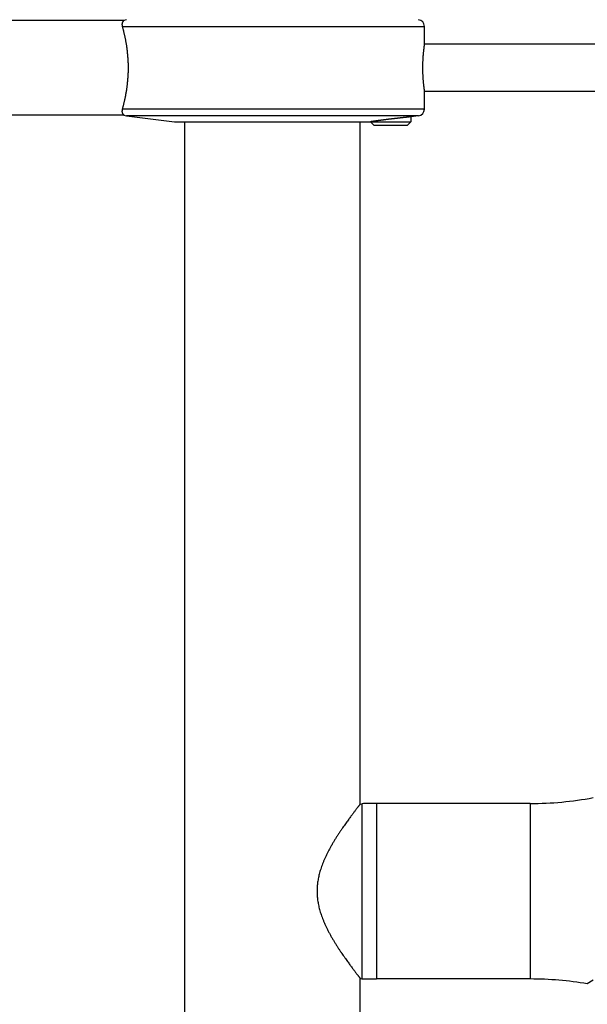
# Model space of a CAD drawing. Header units: millimetres. Extents: x 160 to 318, y 73 to 291.
# Tile 102 of 129: x 271 to 280, y 226 to 240. Entities that reach past the tile are written whole.
import ezdxf

# ---------------------------------------------------------------- set-up
doc = ezdxf.new("R2010")
doc.units = ezdxf.units.MM
doc.header["$LTSCALE"] = 30.734
doc.layers.get('0').update_dxf_attribs({"linetype": 'CONTINUOUS'})

msp = doc.modelspace()

# ---------------------------------------------------------------- linework, layer by layer
at = {"color": 7, "linetype": 'Continuous'}
for p, q in [((272.846, 240.087), (266.916, 240.087)), ((277.296, 239.737), (277.296, 240)), ((290.396, 239.737), (277.296, 239.737)), ((277.296, 238.774), (277.296, 239.037)), ((290.396, 239.037), (277.296, 239.037)), ((272.846, 238.687), (266.916, 238.687)), ((272.884, 238.675), (273.596, 238.587)), ((277.208, 238.675), (277.096, 238.661)), ((277.096, 238.661), (277.096, 238.587)), ((273.596, 238.587), (277.096, 238.587)), ((273.746, 204.287), (273.746, 238.587)), ((276.346, 228.478), (276.346, 238.587)), ((276.496, 238.587), (276.546, 238.537)), ((276.546, 238.537), (277.046, 238.537)), ((277.096, 238.587), (277.046, 238.537)), ((276.346, 228.478), (276.368, 228.484)), ((276.368, 228.484), (276.368, 225.89)), ((278.865, 228.487), (276.588, 228.487)), ((276.346, 225.896), (276.368, 225.89)), ((276.346, 204.287), (276.346, 225.896)), ((278.865, 225.887), (276.588, 225.887))]:
    msp.add_line(p, q, dxfattribs=at)
at = {"color": 9, "linetype": 'Continuous'}
for p, q in [((272.821, 240), (277.296, 240)), ((277.296, 238.774), (272.821, 238.774)), ((277.208, 238.675), (272.884, 238.675)), ((276.588, 228.487), (276.588, 225.887)), ((278.865, 228.487), (278.865, 225.887)), ((279.794, 225.872), (279.709, 225.816))]:
    msp.add_line(p, q, dxfattribs=at)
at = {"color": 7, "linetype": 'Continuous'}
for centre, radius, start, end in [((272.896, 240), 0.1, 97, 119.8879), ((277.196, 240), 0.1, 0, 83), ((272.896, 238.774), 0.1, 240.1121, 263), ((277.196, 238.774), 0.1, 277, 0), ((276.588, 220.512), 7.975, 90, 91.5826), ((278.865, 233.512), 5.025, 270, 280.6549), ((276.588, 233.862), 7.975, 268.4174, 270), ((278.865, 220.862), 5.025, 80.3291, 90)]:
    msp.add_arc(centre, radius, start, end, dxfattribs=at)
for points, knots in [([(272.846, 240.087), (272.846, 240.087), (272.845, 240.086), (272.843, 240.085), (272.841, 240.083), (272.838, 240.081), (272.835, 240.077), (272.831, 240.072), (272.827, 240.067), (272.824, 240.06), (272.821, 240.053), (272.819, 240.046), (272.818, 240.039), (272.817, 240.031), (272.818, 240.024), (272.818, 240.016), (272.819, 240.008), (272.821, 240.003), (272.821, 240)], [0, 0, 0, 0, 0.00137192, 0.00316028, 0.00585883, 0.00967498, 0.01471251, 0.02091646, 0.02792531, 0.03518234, 0.04252615, 0.04996306, 0.05751062, 0.06512606, 0.07280221, 0.08055142, 0.08836315, 0.09621644, 0.09621644, 0.09621644, 0.09621644]), ([(272.821, 240), (272.823, 239.996), (272.825, 239.986), (272.829, 239.971), (272.834, 239.955), (272.838, 239.937), (272.842, 239.919), (272.847, 239.9), (272.852, 239.88), (272.856, 239.86), (272.861, 239.838), (272.865, 239.816), (272.87, 239.793), (272.874, 239.769), (272.878, 239.745), (272.882, 239.72), (272.886, 239.695), (272.889, 239.67), (272.892, 239.644), (272.895, 239.618), (272.898, 239.591), (272.9, 239.564), (272.902, 239.537), (272.904, 239.51), (272.906, 239.483), (272.907, 239.456), (272.907, 239.428), (272.908, 239.401), (272.908, 239.373), (272.907, 239.346), (272.907, 239.319), (272.906, 239.291), (272.904, 239.264), (272.902, 239.237), (272.9, 239.21), (272.898, 239.183), (272.895, 239.157), (272.892, 239.13), (272.889, 239.105), (272.886, 239.079), (272.882, 239.054), (272.878, 239.029), (272.874, 239.005), (272.87, 238.982), (272.865, 238.959), (272.861, 238.936), (272.856, 238.915), (272.852, 238.894), (272.847, 238.874), (272.842, 238.855), (272.838, 238.837), (272.834, 238.82), (272.829, 238.804), (272.825, 238.788), (272.823, 238.779), (272.821, 238.774)], [0, 0, 0, 0, 0.014693, 0.030428, 0.04718, 0.06491, 0.083591, 0.103175, 0.123622, 0.144882, 0.1669, 0.18963, 0.213005, 0.236982, 0.26149, 0.286487, 0.31191, 0.337708, 0.363841, 0.390252, 0.416912, 0.443771, 0.470809, 0.497977, 0.525258, 0.552622, 0.580037, 0.607494, 0.634952, 0.662409, 0.689825, 0.717188, 0.744469, 0.771637, 0.798675, 0.825534, 0.852194, 0.878605, 0.904738, 0.930536, 0.955959, 0.980956, 1.005464, 1.02944, 1.052816, 1.075545, 1.097564, 1.118824, 1.139271, 1.158855, 1.177536, 1.195266, 1.212018, 1.227753, 1.242446, 1.242446, 1.242446, 1.242446]), ([(277.296, 239.737), (277.296, 239.737), (277.296, 239.735), (277.295, 239.733), (277.295, 239.731), (277.294, 239.727), (277.294, 239.723), (277.293, 239.718), (277.292, 239.712), (277.291, 239.705), (277.29, 239.698), (277.289, 239.69), (277.288, 239.682), (277.287, 239.672), (277.286, 239.662), (277.284, 239.652), (277.283, 239.64), (277.282, 239.628), (277.28, 239.616), (277.279, 239.603), (277.278, 239.59), (277.277, 239.576), (277.275, 239.562), (277.274, 239.547), (277.273, 239.532), (277.272, 239.517), (277.271, 239.501), (277.271, 239.485), (277.27, 239.469), (277.27, 239.453), (277.269, 239.437), (277.269, 239.42), (277.269, 239.404), (277.269, 239.387), (277.269, 239.371), (277.269, 239.354), (277.269, 239.338), (277.27, 239.321), (277.27, 239.305), (277.271, 239.289), (277.271, 239.273), (277.272, 239.258), (277.273, 239.242), (277.274, 239.227), (277.275, 239.213), (277.277, 239.198), (277.278, 239.185), (277.279, 239.171), (277.28, 239.158), (277.282, 239.146), (277.283, 239.134), (277.284, 239.123), (277.286, 239.112), (277.287, 239.102), (277.288, 239.093), (277.289, 239.084), (277.29, 239.076), (277.291, 239.069), (277.292, 239.062), (277.293, 239.057), (277.294, 239.051), (277.294, 239.047), (277.295, 239.044), (277.295, 239.041), (277.296, 239.039), (277.296, 239.038), (277.296, 239.037)], [0, 0, 0, 0, 0.0015879, 0.0035697, 0.0063406, 0.0098935, 0.0142245, 0.0193238, 0.0251814, 0.0317879, 0.0391243, 0.0471804, 0.0559467, 0.0653957, 0.0754948, 0.086221, 0.097558, 0.1094681, 0.121931, 0.1349056, 0.1483662, 0.1622762, 0.1765972, 0.1913024, 0.2063447, 0.2217012, 0.2373254, 0.2531889, 0.269256, 0.2854857, 0.3018557, 0.3183181, 0.3348534, 0.3514182, 0.3679831, 0.3845184, 0.4009808, 0.4173508, 0.4335805, 0.4496477, 0.4655112, 0.4811355, 0.4964921, 0.5115343, 0.5262397, 0.5405607, 0.5544708, 0.5679315, 0.5809062, 0.5933692, 0.6052794, 0.6166166, 0.6273428, 0.6374424, 0.646892, 0.6556587, 0.6637148, 0.6710512, 0.6776579, 0.6835154, 0.6886148, 0.6929458, 0.6964987, 0.6992697, 0.7012515, 0.7028394, 0.7028394, 0.7028394, 0.7028394]), ([(272.821, 238.774), (272.821, 238.771), (272.819, 238.766), (272.818, 238.759), (272.818, 238.751), (272.817, 238.743), (272.818, 238.736), (272.819, 238.728), (272.821, 238.721), (272.824, 238.714), (272.827, 238.708), (272.831, 238.702), (272.835, 238.697), (272.838, 238.694), (272.841, 238.691), (272.843, 238.689), (272.845, 238.688), (272.846, 238.687), (272.846, 238.687)], [0, 0, 0, 0, 0.00780696, 0.01557087, 0.0232752, 0.03090732, 0.03847916, 0.04598743, 0.05338085, 0.0606754, 0.06789137, 0.07490983, 0.08112349, 0.08615979, 0.0900718, 0.09293887, 0.09484531, 0.09621681, 0.09621681, 0.09621681, 0.09621681]), ([(277.096, 238.661), (277.095, 238.661), (277.094, 238.661), (277.092, 238.66), (277.09, 238.66), (277.086, 238.66), (277.082, 238.659), (277.078, 238.659), (277.072, 238.658), (277.066, 238.658), (277.059, 238.657), (277.052, 238.656), (277.044, 238.655), (277.035, 238.654), (277.026, 238.653), (277.016, 238.652), (277.006, 238.651), (276.995, 238.65), (276.983, 238.649), (276.971, 238.647), (276.959, 238.646), (276.946, 238.645), (276.933, 238.643), (276.92, 238.642), (276.906, 238.64), (276.892, 238.638), (276.878, 238.637), (276.863, 238.635), (276.848, 238.633), (276.833, 238.632), (276.819, 238.63), (276.804, 238.628), (276.789, 238.626), (276.774, 238.624), (276.759, 238.623), (276.744, 238.621), (276.729, 238.619), (276.715, 238.617), (276.7, 238.615), (276.686, 238.613), (276.672, 238.612), (276.659, 238.61), (276.646, 238.608), (276.633, 238.606), (276.62, 238.605), (276.608, 238.603), (276.597, 238.602), (276.586, 238.6), (276.576, 238.599), (276.566, 238.597), (276.557, 238.596), (276.548, 238.595), (276.54, 238.594), (276.532, 238.592), (276.526, 238.592), (276.519, 238.591), (276.514, 238.59), (276.509, 238.589), (276.505, 238.589), (276.502, 238.588), (276.5, 238.588), (276.498, 238.587), (276.496, 238.587), (276.496, 238.587)], [0, 0, 0, 0, 0.0014898, 0.0033488, 0.0059448, 0.0092715, 0.0133218, 0.0180863, 0.0235505, 0.0297047, 0.0365347, 0.0440216, 0.0521469, 0.0608951, 0.070246, 0.0801672, 0.0906443, 0.1016531, 0.1131612, 0.1251394, 0.137566, 0.150411, 0.1636288, 0.1772004, 0.191093, 0.2052658, 0.2196822, 0.2343138, 0.2491239, 0.2640641, 0.2791072, 0.2942151, 0.3093461, 0.3244613, 0.3395249, 0.354498, 0.3693421, 0.3840184, 0.3984888, 0.4127195, 0.426673, 0.44031, 0.453596, 0.4665076, 0.4790001, 0.491042, 0.5026111, 0.5136763, 0.5242038, 0.5341691, 0.54356, 0.5523407, 0.560491, 0.5679981, 0.5748431, 0.5810061, 0.5864744, 0.5912412, 0.5952906, 0.5986145, 0.6012074, 0.6030633, 0.60455, 0.60455, 0.60455, 0.60455]), ([(276.346, 228.478), (276.346, 228.478), (276.345, 228.477), (276.344, 228.476), (276.342, 228.473), (276.339, 228.47), (276.336, 228.465), (276.331, 228.46), (276.326, 228.453), (276.32, 228.445), (276.313, 228.436), (276.305, 228.426), (276.296, 228.415), (276.287, 228.402), (276.276, 228.388), (276.265, 228.373), (276.252, 228.357), (276.239, 228.339), (276.224, 228.32), (276.209, 228.299), (276.192, 228.276), (276.175, 228.253), (276.156, 228.227), (276.137, 228.2), (276.116, 228.171), (276.095, 228.14), (276.073, 228.108), (276.05, 228.074), (276.026, 228.038), (276.002, 228.001), (275.978, 227.963), (275.954, 227.923), (275.93, 227.882), (275.906, 227.84), (275.883, 227.798), (275.861, 227.756), (275.841, 227.714), (275.822, 227.673), (275.804, 227.632), (275.788, 227.593), (275.773, 227.554), (275.761, 227.515), (275.749, 227.478), (275.739, 227.442), (275.731, 227.406), (275.724, 227.371), (275.718, 227.337), (275.713, 227.303), (275.71, 227.27), (275.707, 227.237), (275.706, 227.204), (275.706, 227.171), (275.707, 227.138), (275.71, 227.105), (275.713, 227.071), (275.718, 227.037), (275.724, 227.003), (275.731, 226.968), (275.739, 226.932), (275.749, 226.896), (275.761, 226.859), (275.773, 226.821), (275.788, 226.782), (275.804, 226.742), (275.822, 226.701), (275.841, 226.66), (275.861, 226.618), (275.883, 226.576), (275.906, 226.534), (275.93, 226.492), (275.954, 226.452), (275.978, 226.412), (276.002, 226.373), (276.026, 226.336), (276.05, 226.3), (276.073, 226.266), (276.095, 226.234), (276.116, 226.203), (276.137, 226.175), (276.156, 226.147), (276.175, 226.122), (276.192, 226.098), (276.209, 226.076), (276.224, 226.055), (276.239, 226.035), (276.252, 226.018), (276.265, 226.001), (276.276, 225.986), (276.287, 225.972), (276.296, 225.96), (276.305, 225.948), (276.313, 225.938), (276.32, 225.929), (276.326, 225.921), (276.331, 225.915), (276.336, 225.909), (276.339, 225.904), (276.342, 225.901), (276.344, 225.898), (276.345, 225.897), (276.346, 225.896), (276.346, 225.896)], [0, 0, 0, 0, 0.000641, 0.00257, 0.005792, 0.010318, 0.016164, 0.023342, 0.031867, 0.041785, 0.053127, 0.065913, 0.080185, 0.095984, 0.113341, 0.132313, 0.152956, 0.175298, 0.199395, 0.2253, 0.253052, 0.282689, 0.314239, 0.347718, 0.383155, 0.420532, 0.459814, 0.500907, 0.543677, 0.587934, 0.633505, 0.680175, 0.727664, 0.775658, 0.823609, 0.871093, 0.917817, 0.963513, 1.00789, 1.050843, 1.092393, 1.132574, 1.171454, 1.209115, 1.245671, 1.281246, 1.316006, 1.350102, 1.383658, 1.416853, 1.449825, 1.482708, 1.51568, 1.548875, 1.582432, 1.616527, 1.651288, 1.686863, 1.72342, 1.761081, 1.799962, 1.840143, 1.881692, 1.924644, 1.969019, 2.014715, 2.061439, 2.108923, 2.156874, 2.204868, 2.252356, 2.299023, 2.344592, 2.38885, 2.43162, 2.472714, 2.511995, 2.549372, 2.584808, 2.618287, 2.649837, 2.679473, 2.707224, 2.733129, 2.757226, 2.779568, 2.800209, 2.819182, 2.836538, 2.852336, 2.866608, 2.879393, 2.890735, 2.900653, 2.909177, 2.916355, 2.922201, 2.926726, 2.929948, 2.931877, 2.932518, 2.932518, 2.932518, 2.932518])]:
    msp.add_open_spline(points, degree=3, knots=knots, dxfattribs=at)

doc.saveas('drawing.dxf')
